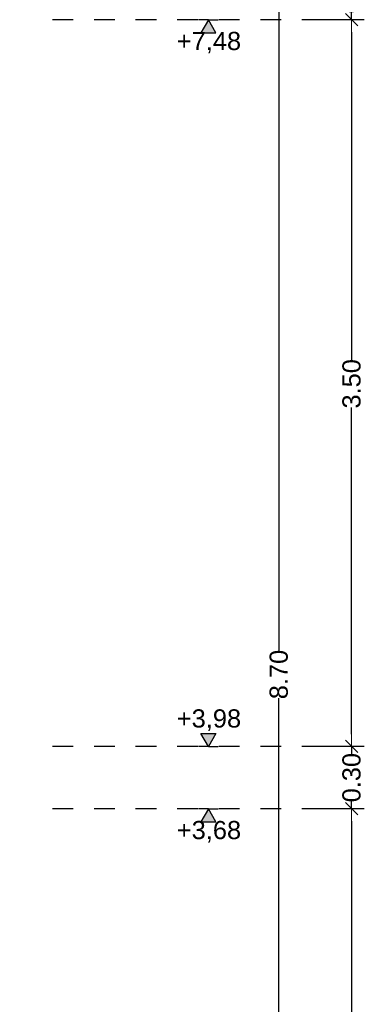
# Model space of a CAD drawing. Header units: metres. Extents: x -12 to 57.2, y -22.2 to 2.8.
# Tile 124 of 126: x 45.8 to 47.5, y -7.4 to -2.7. Entities that reach past the tile are written whole.
import ezdxf

# ---------------------------------------------------------------- set-up
doc = ezdxf.new("R2010")
doc.units = ezdxf.units.M
doc.header["$LTSCALE"] = 0.4
doc.header["$MEASUREMENT"] = 0
doc.linetypes.add('Strichlinie eng', pattern=[0.115, 0.075, -0.04])
doc.layers.get('0').update_dxf_attribs({"color": 8, "lineweight": 9})
doc.layers.get('Defpoints').update_dxf_attribs({"color": 8, "lineweight": 9})
doc.layers.add('Neubau_T-Bemaßung', color=8, linetype='Continuous')
doc.styles.add('ERSTELLTER_STIL_2', font='arial.ttf')
doc.dimstyles.new('ERSTELLTER_STIL__1', dxfattribs={"dimtxt": 0.0875, "dimasz": 0.059375, "dimexe": 0.18, "dimexo": 0.0625, "dimgap": 0, "dimtad": 1, "dimzin": 0, "dimdsep": 46, "dimtxsty": 'ERSTELLTER_STIL_2', "dimblk": 'ARROWHEAD_6', "dimblk1": 'ARROWHEAD_6', "dimblk2": 'ARROWHEAD_6', "dimcen": 0.09, "dimclrd": 7, "dimclre": 7, "dimclrt": 7, "dimazin": 0, "dimtfac": 1, "dimtdec": 4, "dimtmove": 0, "dimatfit": 3, "dimfxl": 1, "dimtolj": 1, "dimtzin": 0, "dimarcsym": 0})

# ---------------------------------------------------------------- blocks, each defined once
blk = doc.blocks.new('ARROWHEAD_6')
at = {"color": 0, "linetype": 'Continuous', "lineweight": 0}
for p, q in [((0, 0), (-1, 0)), ((-0.5, -0.5), (0.5, 0.5))]:
    blk.add_line(p, q, dxfattribs=at)
blk = doc.blocks.new('*D625')
at = {"layer": 'Defpoints', "color": 0, "linetype": 'Continuous', "transparency": 16777216}
for p in [(47.0588, -1.4949), (47.12, -1.4949), (45.47, -10.195)]:
    blk.add_point(p, dxfattribs=at)
at = {"layer": 'Neubau_T-Bemaßung', "linetype": 'Continuous', "lineweight": -2, "transparency": 16777216}
for p, q in [((47.0575, -1.4949), (46.8788, -1.4949)), ((47.0588, -1.5543), (47.0588, -5.7349)), ((47.0588, -10.1356), (47.0588, -5.962)), ((45.5325, -10.195), (47.2388, -10.195))]:
    blk.add_line(p, q, dxfattribs=at)
at = {"layer": 'Neubau_T-Bemaßung', "linetype": 'Continuous', "lineweight": -2, "transparency": 16777216, "xscale": 0.059375, "yscale": 0.059375, "zscale": 0.059375}
for p, rotation in [((47.0588, -1.4949), 90), ((47.0588, -10.195), 270)]:
    blk.add_blockref('ARROWHEAD_6', p, dxfattribs=dict(at, rotation=rotation))
at = {"layer": 'Neubau_T-Bemaßung', "linetype": 'Continuous', "transparency": 16777216, "insert": (47.0588, -5.8484), "char_height": 0.0875, "attachment_point": 5, "rotation": 90, "style": 'ERSTELLTER_STIL_2'}
blk.add_mtext('\\A1;8.70', dxfattribs=at)
blk = doc.blocks.new('*D627')
at = {"layer": 'Defpoints', "color": 0, "linetype": 'Continuous', "transparency": 16777216}
for p in [(47.4088, -6.495), (47.47, -6.495), (47.47, -10.355)]:
    blk.add_point(p, dxfattribs=at)
at = {"layer": 'Neubau_T-Bemaßung', "linetype": 'Continuous', "lineweight": -2, "transparency": 16777216}
for p, q in [((47.4075, -6.495), (47.2288, -6.495)), ((47.4088, -6.5544), (47.4088, -8.3149)), ((47.4088, -10.2956), (47.4088, -8.5421)), ((47.4075, -10.355), (47.2288, -10.355))]:
    blk.add_line(p, q, dxfattribs=at)
at = {"layer": 'Neubau_T-Bemaßung', "linetype": 'Continuous', "lineweight": -2, "transparency": 16777216, "xscale": 0.059375, "yscale": 0.059375, "zscale": 0.059375}
for p, rotation in [((47.4088, -6.495), 90), ((47.4088, -10.355), 270)]:
    blk.add_blockref('ARROWHEAD_6', p, dxfattribs=dict(at, rotation=rotation))
at = {"layer": 'Neubau_T-Bemaßung', "linetype": 'Continuous', "transparency": 16777216, "insert": (47.4088, -8.4285), "char_height": 0.0875, "attachment_point": 5, "rotation": 90, "style": 'ERSTELLTER_STIL_2'}
blk.add_mtext('\\A1;3.86', dxfattribs=at)
blk = doc.blocks.new('*D628')
at = {"layer": 'Defpoints', "color": 0, "linetype": 'Continuous', "transparency": 16777216}
for p in [(47.4088, -6.195), (47.47, -6.195), (47.47, -6.495)]:
    blk.add_point(p, dxfattribs=at)
at = {"layer": 'Neubau_T-Bemaßung', "linetype": 'Continuous', "lineweight": -2, "transparency": 16777216}
for p, q in [((47.4088, -6.1356), (47.4088, -6.0762)), ((47.4075, -6.195), (47.2288, -6.195)), ((47.4088, -6.195), (47.4088, -6.2317)), ((47.4075, -6.495), (47.2288, -6.495)), ((47.4088, -6.495), (47.4088, -6.4586)), ((47.4088, -6.5544), (47.4088, -6.6138))]:
    blk.add_line(p, q, dxfattribs=at)
at = {"layer": 'Neubau_T-Bemaßung', "linetype": 'Continuous', "lineweight": -2, "transparency": 16777216, "xscale": 0.059375, "yscale": 0.059375, "zscale": 0.059375}
for p, rotation in [((47.4088, -6.195), 270), ((47.4088, -6.495), 90)]:
    blk.add_blockref('ARROWHEAD_6', p, dxfattribs=dict(at, rotation=rotation))
at = {"layer": 'Neubau_T-Bemaßung', "linetype": 'Continuous', "transparency": 16777216, "insert": (47.4088, -6.3451), "char_height": 0.0875, "attachment_point": 5, "rotation": 90, "style": 'ERSTELLTER_STIL_2'}
blk.add_mtext('\\A1;0.30', dxfattribs=at)
blk = doc.blocks.new('*D629')
at = {"layer": 'Defpoints', "color": 0, "linetype": 'Continuous', "transparency": 16777216}
for p in [(47.4088, -2.695), (47.47, -2.695), (47.47, -6.195)]:
    blk.add_point(p, dxfattribs=at)
at = {"layer": 'Neubau_T-Bemaßung', "linetype": 'Continuous', "lineweight": -2, "transparency": 16777216}
for p, q in [((47.4075, -2.695), (47.2288, -2.695)), ((47.4088, -2.7544), (47.4088, -4.335)), ((47.4088, -6.1356), (47.4088, -4.562)), ((47.4075, -6.195), (47.2288, -6.195))]:
    blk.add_line(p, q, dxfattribs=at)
at = {"layer": 'Neubau_T-Bemaßung', "linetype": 'Continuous', "lineweight": -2, "transparency": 16777216, "xscale": 0.059375, "yscale": 0.059375, "zscale": 0.059375}
for p, rotation in [((47.4088, -2.695), 90), ((47.4088, -6.195), 270)]:
    blk.add_blockref('ARROWHEAD_6', p, dxfattribs=dict(at, rotation=rotation))
at = {"layer": 'Neubau_T-Bemaßung', "linetype": 'Continuous', "transparency": 16777216, "insert": (47.4088, -4.4485), "char_height": 0.0875, "attachment_point": 5, "rotation": 90, "style": 'ERSTELLTER_STIL_2'}
blk.add_mtext('\\A1;3.50', dxfattribs=at)
blk = doc.blocks.new('*D630')
at = {"layer": 'Defpoints', "color": 0, "linetype": 'Continuous', "transparency": 16777216}
for p in [(47.4088, -2.395), (47.47, -2.395), (47.47, -2.695)]:
    blk.add_point(p, dxfattribs=at)
at = {"layer": 'Neubau_T-Bemaßung', "linetype": 'Continuous', "lineweight": -2, "transparency": 16777216}
for p, q in [((47.4088, -2.3356), (47.4088, -2.2763)), ((47.4075, -2.395), (47.2288, -2.395)), ((47.4088, -2.395), (47.4088, -2.4317)), ((47.4075, -2.695), (47.2288, -2.695)), ((47.4088, -2.695), (47.4088, -2.6586)), ((47.4088, -2.7544), (47.4088, -2.8138))]:
    blk.add_line(p, q, dxfattribs=at)
at = {"layer": 'Neubau_T-Bemaßung', "linetype": 'Continuous', "lineweight": -2, "transparency": 16777216, "xscale": 0.059375, "yscale": 0.059375, "zscale": 0.059375}
for p, rotation in [((47.4088, -2.395), 270), ((47.4088, -2.695), 90)]:
    blk.add_blockref('ARROWHEAD_6', p, dxfattribs=dict(at, rotation=rotation))
at = {"layer": 'Neubau_T-Bemaßung', "linetype": 'Continuous', "transparency": 16777216, "insert": (47.4088, -2.5451), "char_height": 0.0875, "attachment_point": 5, "rotation": 90, "style": 'ERSTELLTER_STIL_2'}
blk.add_mtext('\\A1;0.30', dxfattribs=at)

msp = doc.modelspace()

# ---------------------------------------------------------------- hatches: boundary and pattern name
at = {"layer": 'Neubau_T-Bemaßung', "linetype": 'Continuous'}
for points in [[(46.72, -2.695), (46.6838, -2.7575), (46.7563, -2.7575)], [(46.72, -6.195), (46.7563, -6.1325), (46.6838, -6.1325)], [(46.72, -6.495), (46.6838, -6.5575), (46.7563, -6.5575)]]:
    msp.add_hatch(color=256, dxfattribs=at).paths.add_polyline_path(points)

# ---------------------------------------------------------------- linework, layer by layer
at = {"layer": 'Neubau_T-Bemaßung', "linetype": 'Strichlinie eng'}
for p, q in [((47.47, -2.695), (45.97, -2.695)), ((47.47, -6.195), (45.97, -6.195)), ((47.47, -6.495), (45.97, -6.495))]:
    msp.add_line(p, q, dxfattribs=at)
at = {"layer": 'Neubau_T-Bemaßung', "linetype": 'Continuous'}
for p, q in [((46.72, -2.695), (46.6731, -2.695)), ((46.72, -2.695), (46.6838, -2.7575)), ((46.72, -2.695), (46.7669, -2.695)), ((46.7563, -2.7575), (46.72, -2.695)), ((46.6838, -2.7575), (46.7563, -2.7575)), ((46.72, -6.195), (46.6838, -6.1325)), ((46.6838, -6.1325), (46.7563, -6.1325)), ((46.7563, -6.1325), (46.72, -6.195)), ((46.72, -6.195), (46.6731, -6.195)), ((46.72, -6.195), (46.7669, -6.195)), ((46.72, -6.495), (46.6731, -6.495)), ((46.72, -6.495), (46.6838, -6.5575)), ((46.72, -6.495), (46.7669, -6.495)), ((46.7563, -6.5575), (46.72, -6.495)), ((46.6838, -6.5575), (46.7563, -6.5575))]:
    msp.add_line(p, q, dxfattribs=at)

# ---------------------------------------------------------------- texts
at = {"layer": 'Neubau_T-Bemaßung', "char_height": 0.0875, "attachment_point": 7, "style": 'ERSTELLTER_STIL_2'}
for s, insert in [('\\A1;+7,48', (46.5682, -2.8575)), ('\\A1;+3,98', (46.5682, -6.12)), ('\\A1;+3,68', (46.5682, -6.6575))]:
    msp.add_mtext(s, dxfattribs=dict(at, insert=insert))

# ---------------------------------------------------------------- dimensions: what is measured, and where the dimension line sits
at = {"layer": 'Neubau_T-Bemaßung', "linetype": 'Continuous'}
for base, p1, p2, picture, middle in [((47.0588, -1.4949), (45.47, -10.195), (47.12, -1.4949), '*D625', (47.0588, -5.8484)), ((47.4088, -2.395), (47.47, -2.695), (47.47, -2.395), '*D630', (47.4088, -2.5451)), ((47.4088, -2.695), (47.47, -6.195), (47.47, -2.695), '*D629', (47.4088, -4.4485)), ((47.4088, -6.195), (47.47, -6.495), (47.47, -6.195), '*D628', (47.4088, -6.3451)), ((47.4088, -6.495), (47.47, -10.355), (47.47, -6.495), '*D627', (47.4088, -8.4285))]:
    dim = msp.add_linear_dim(base=base, p1=p1, p2=p2, angle=90, dimstyle='ERSTELLTER_STIL__1', override={"dimclrd": 256, "dimclre": 256, "dimclrt": 256}, dxfattribs=at)
    dim.commit()
    dim.dimension.update_dxf_attribs({"geometry": picture, "text_midpoint": middle, "dimtype": 160, "text_rotation": 90})

doc.saveas('drawing.dxf')
